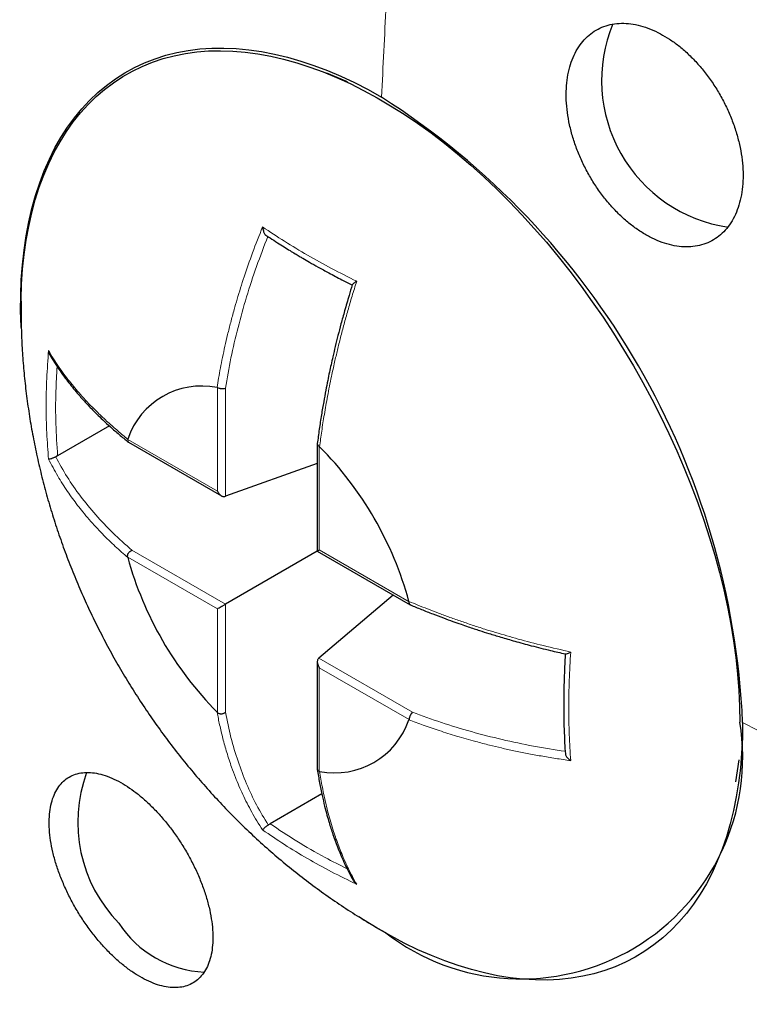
# Model space of a CAD drawing. Header units: millimetres. Extents: x 8 to 817, y 12 to 837.
# Tile 29 of 70: x 755 to 761, y 374 to 382. Entities that reach past the tile are written whole.
import ezdxf

# ---------------------------------------------------------------- set-up
doc = ezdxf.new("R2010")
doc.units = ezdxf.units.MM

msp = doc.modelspace()

# ---------------------------------------------------------------- linework, layer by layer
at = {"color": 7, "linetype": 'Continuous', "lineweight": 30}
for p, q in [((757.6705, 381.5675), (757.4979, 381.6371)), ((756.5852, 379.0214), (756.5875, 379.0211)), ((755.6885, 378.7015), (755.2577, 378.4528)), ((755.8407, 378.5899), (755.8415, 378.592)), ((755.8483, 378.5659), (756.6222, 378.1192)), ((757.4192, 378.5528), (757.4192, 377.6592)), ((757.4361, 378.5312), (757.4384, 378.5289)), ((755.2577, 378.4528), (755.2414, 378.4446)), ((757.4192, 378.3895), (756.6544, 378.116)), ((757.4193, 377.659), (756.6544, 377.2174)), ((757.4193, 377.659), (758.1931, 377.2123)), ((755.8415, 377.6068), (755.8407, 377.6099)), ((758.052, 377.2938), (757.4325, 376.7682)), ((758.182, 377.2408), (758.1829, 377.2378)), ((757.4192, 376.7387), (757.4192, 375.8451)), ((756.5875, 376.3164), (756.5852, 376.3187)), ((758.1829, 376.2578), (758.182, 376.2556)), ((760.9035, 375.7378), (760.9296, 375.9221)), ((757.4384, 375.8262), (757.4361, 375.8265)), ((757.4568, 375.6387), (757.0261, 375.39)), ((757.0108, 375.3799), (757.0261, 375.39)), ((757.9269, 374.518), (757.9883, 374.4837))]:
    msp.add_line(p, q, dxfattribs=at)
at = {"color": 252, "linetype": 'Continuous', "lineweight": 0}
for p, q in [((756.5875, 378.1586), (756.5875, 379.0208)), ((756.6544, 379.0149), (756.6544, 378.116)), ((755.8409, 378.5897), (756.5875, 378.1586)), ((757.436, 378.531), (757.436, 377.6688)), ((755.8759, 377.6668), (756.6544, 377.2174)), ((757.436, 377.6688), (758.1827, 377.2378)), ((756.5875, 377.1788), (755.8409, 377.6098)), ((756.6544, 377.2174), (756.6544, 376.3185)), ((756.5875, 376.3166), (756.5875, 377.1788)), ((757.4325, 376.7682), (758.211, 376.3188)), ((758.1827, 376.258), (757.436, 376.689)), ((757.436, 376.689), (757.436, 375.8268))]:
    msp.add_line(p, q, dxfattribs=at)
at = {"color": 7, "linetype": 'Continuous', "lineweight": 30, "flags": 128}
for points in [[(754.9536, 379.5216), (754.9534, 379.5265), (754.9498, 379.6593), (754.9505, 379.7897), (754.9555, 379.9175), (754.9647, 380.0426), (754.9782, 380.1647), (754.996, 380.2837), (755.0179, 380.3994), (755.044, 380.5116), (755.0742, 380.6202), (755.1085, 380.7251), (755.1469, 380.826), (755.1893, 380.9229), (755.2356, 381.0155), (755.2857, 381.1039), (755.3397, 381.1878), (755.3974, 381.2671), (755.4587, 381.3417), (755.5235, 381.4115), (755.5918, 381.4765), (755.6635, 381.5364), (755.7384, 381.5913), (755.8165, 381.641), (755.8976, 381.6855), (755.9816, 381.7248), (756.0684, 381.7587), (756.1579, 381.7872), (756.25, 381.8102), (756.3445, 381.8279), (756.4413, 381.84), (756.5402, 381.8466), (756.6411, 381.8477), (756.744, 381.8433), (756.8485, 381.8334), (756.9546, 381.818), (757.0621, 381.7972), (757.1709, 381.7709), (757.2808, 381.7392), (757.3917, 381.7021), (757.5033, 381.6597), (757.6156, 381.6121), (757.7284, 381.5593), (757.8415, 381.5014), (757.9548, 381.4385)], [(754.9535, 379.742), (754.9537, 379.7546), (754.9579, 379.882), (754.9664, 380.0068), (754.9791, 380.1286), (754.996, 380.2474), (755.017, 380.3629), (755.0422, 380.475), (755.0715, 380.5836), (755.1049, 380.6885), (755.1423, 380.7895), (755.1836, 380.8865), (755.2289, 380.9794), (755.278, 381.068), (755.3309, 381.1522), (755.3875, 381.2319), (755.4477, 381.307), (755.5114, 381.3773), (755.5786, 381.4428), (755.6491, 381.5034), (755.7229, 381.559), (755.7999, 381.6095), (755.8798, 381.6548), (755.9627, 381.6949), (756.0484, 381.7297), (756.1368, 381.7592), (756.2277, 381.7833), (756.3211, 381.8019), (756.4168, 381.8152), (756.5146, 381.823), (756.6145, 381.8254), (756.7162, 381.8222), (756.8197, 381.8136), (756.9248, 381.7996), (757.0313, 381.7801), (757.1391, 381.7553), (757.2481, 381.725), (757.358, 381.6895), (757.4688, 381.6486), (757.5802, 381.6026), (757.6922, 381.5514), (757.8045, 381.4951), (757.917, 381.4338), (758.0296, 381.3676), (758.142, 381.2966), (758.2542, 381.2208), (758.3659, 381.1405), (758.477, 381.0556), (758.5874, 380.9664), (758.6969, 380.8729), (758.8053, 380.7753), (758.9125, 380.6737), (759.0183, 380.5683), (759.1226, 380.4592), (759.2252, 380.3466), (759.326, 380.2306), (759.4249, 380.1113), (759.5216, 379.9891), (759.6162, 379.864), (759.7084, 379.7361), (759.798, 379.6058), (759.8851, 379.4731), (759.9694, 379.3383), (760.0508, 379.2016), (760.1293, 379.0631), (760.2047, 378.9231), (760.2769, 378.7816), (760.3457, 378.6391), (760.4112, 378.4955), (760.4732, 378.3513), (760.5316, 378.2064), (760.5863, 378.0612), (760.6374, 377.9159), (760.6846, 377.7707), (760.7279, 377.6257), (760.7673, 377.4812), (760.8026, 377.3374), (760.834, 377.1944), (760.8612, 377.0526), (760.8844, 376.912), (760.9033, 376.7729), (760.9181, 376.6355), (760.9287, 376.5), (760.935, 376.3666), (760.9372, 376.2354)], [(760.96, 376.2333), (760.9578, 376.1038), (760.9514, 375.9768), (760.9408, 375.8528), (760.9259, 375.7317), (760.9067, 375.6138), (760.8834, 375.4992), (760.8559, 375.3882), (760.8243, 375.2808), (760.7887, 375.1772), (760.7489, 375.0777), (760.7053, 374.9822), (760.6577, 374.8909), (760.6062, 374.8041), (760.551, 374.7217), (760.4921, 374.6439), (760.4297, 374.5709), (760.3636, 374.5027), (760.2942, 374.4394), (760.2215, 374.3811), (760.1455, 374.3279), (760.0664, 374.2799), (759.9843, 374.2372), (759.8993, 374.1997), (759.8116, 374.1676), (759.7212, 374.1409), (759.6283, 374.1197), (759.533, 374.1039), (759.4355, 374.0936), (759.3359, 374.0888), (759.2343, 374.0895), (759.1309, 374.0957), (759.0259, 374.1075), (758.9193, 374.1247), (758.8113, 374.1474), (758.7021, 374.1755), (758.5919, 374.209), (758.4808, 374.2478), (758.3689, 374.2919), (758.2564, 374.3413), (758.1435, 374.3958), (758.0303, 374.4554), (757.917, 374.52), (757.8038, 374.5894), (757.7651, 374.6143)]]:
    msp.add_lwpolyline(points, dxfattribs=at)
at = {"color": 252, "linetype": 'Continuous', "lineweight": 0}
for centre, radius, start, end in [((746.9155, 371.5953), 22.0603, 2.59234, 57.40766), ((839.6347, 377.7523), 81.7631, 176.877001, 177.416015), ((798.6022, 448.8112), 81.7587, 242.586651, 243.125655)]:
    msp.add_arc(centre, radius, start, end, dxfattribs=at)
at = {"color": 7, "linetype": 'Continuous', "lineweight": 30}
for centre, radius, start, end in [((761.0186, 381.5763), 1.2328, 157.51506, 261.58848), ((754.4407, 375.9395), 6.5259, 2.58038, 57.41962), ((756.4582, 378.3828), 0.6512, 78.74907, 161.25889), ((755.3509, 376.465), 2.9356, 15.32496, 44.67411), ((758.6727, 378.3827), 2.9356, 195.32496, 224.67411), ((757.5654, 376.4648), 0.6512, 258.74907, 341.25889), ((759.1164, 375.9421), 1.8442, 232.30973, 9.15052), ((756.628, 375.4016), 1.2026, 159.85119, 224.20672), ((756.5202, 375.0549), 0.9005, 213.10734, 267.3515)]:
    msp.add_arc(centre, radius, start, end, dxfattribs=at)
for points, knots in [([(785.9714, 368.8176), (785.9713, 368.854), (785.9713, 368.9216), (785.971, 369.0151), (785.9707, 369.0932), (785.9703, 369.156), (785.97, 369.2027), (785.9698, 369.2345), (785.9696, 369.2567), (785.9694, 369.2766), (785.9692, 369.2996), (785.969, 369.327), (785.9686, 369.3664), (785.968, 369.4194), (785.9672, 369.4842), (785.9662, 369.5665), (785.9648, 369.6593), (785.9631, 369.7594), (785.9614, 369.8465), (785.9599, 369.9219), (785.9584, 369.99), (785.9568, 370.0602), (785.9548, 370.1386), (785.9525, 370.2274), (785.9499, 370.3184), (785.9472, 370.4077), (785.9445, 370.4922), (785.9417, 370.5762), (785.9388, 370.6593), (785.9359, 370.7373), (785.9332, 370.8059), (785.9311, 370.8585), (785.9294, 370.9006), (785.9277, 370.941), (785.9255, 370.9909), (785.9229, 371.0498), (785.92, 371.1139), (785.917, 371.1795), (785.9136, 371.2484), (785.9101, 371.3199), (785.9065, 371.3901), (785.9032, 371.4523), (785.9004, 371.503), (785.8979, 371.5472), (785.8953, 371.5947), (785.8919, 371.6539), (785.8876, 371.7269), (785.8829, 371.8038), (785.8782, 371.8781), (785.8737, 371.9489), (785.8688, 372.0226), (785.8611, 372.1363), (785.8507, 372.283), (785.8375, 372.4584), (785.8243, 372.6237), (785.8121, 372.7697), (785.8003, 372.9052), (785.7888, 373.033), (785.7768, 373.1616), (785.7656, 373.2765), (785.7553, 373.3798), (785.7451, 373.4798), (785.7337, 373.5887), (785.722, 373.6972), (785.7107, 373.7982), (785.7008, 373.8854), (785.6916, 373.9647), (785.6827, 374.0404), (785.6736, 374.1162), (785.6646, 374.1905), (785.6558, 374.2609), (785.6478, 374.3244), (785.6398, 374.3866), (785.6315, 374.4506), (785.6227, 374.5174), (785.6142, 374.5812), (785.6061, 374.6413), (785.598, 374.7004), (785.5894, 374.7621), (785.5805, 374.8253), (785.5719, 374.886), (785.5641, 374.9398), (785.5561, 374.9948), (785.5467, 375.0583), (785.5356, 375.1325), (785.5242, 375.2073), (785.5134, 375.277), (785.5028, 375.3452), (785.4913, 375.4178), (785.4734, 375.5287), (785.4498, 375.6718), (785.4201, 375.8463), (785.3901, 376.0163), (785.3592, 376.1865), (785.3344, 376.3191), (785.3157, 376.4167), (785.3042, 376.4762), (785.293, 376.5338), (785.2811, 376.5941), (785.2677, 376.6614), (785.2543, 376.7279), (785.2421, 376.7874), (785.2322, 376.8356), (785.2225, 376.8823), (785.212, 376.9326), (785.2002, 376.9887), (785.1857, 377.0567), (785.1703, 377.1284), (785.1509, 377.2173), (785.13, 377.3118), (785.1074, 377.4119), (785.085, 377.5101), (785.0622, 377.6083), (785.042, 377.6937), (785.0265, 377.7586), (785.0161, 377.802), (785.0068, 377.8404), (784.9977, 377.8778), (784.9874, 377.9199), (784.9753, 377.9692), (784.9627, 378.02), (784.9515, 378.0646), (784.9417, 378.1034), (784.9315, 378.1438), (784.9171, 378.2003), (784.8994, 378.2693), (784.8804, 378.3423), (784.8633, 378.4073), (784.8471, 378.4686), (784.8305, 378.5305), (784.8141, 378.5913), (784.7984, 378.6488), (784.7836, 378.7029), (784.7684, 378.7577), (784.7518, 378.8174), (784.734, 378.8806), (784.7162, 378.9433), (784.7004, 378.9985), (784.687, 379.0452), (784.675, 379.0864), (784.6633, 379.1267), (784.6507, 379.1695), (784.6371, 379.2157), (784.6224, 379.2653), (784.6076, 379.3149), (784.5941, 379.3595), (784.5824, 379.3982), (784.5708, 379.4365), (784.5574, 379.4803), (784.5425, 379.5287), (784.528, 379.5757), (784.5154, 379.6159), (784.5047, 379.6502), (784.4929, 379.6877), (784.4783, 379.7339), (784.4601, 379.791), (784.4396, 379.8551), (784.4158, 379.9286), (784.391, 380.0045), (784.3669, 380.0776), (784.3474, 380.1359), (784.3299, 380.1883), (784.3124, 380.2402), (784.2936, 380.2956), (784.2762, 380.3462), (784.2622, 380.387), (784.2503, 380.4213), (784.2392, 380.4536), (784.227, 380.4885), (784.2126, 380.5296), (784.1949, 380.5799), (784.1751, 380.6358), (784.1561, 380.6889), (784.1398, 380.7345), (784.1255, 380.774), (784.1113, 380.8133), (784.0941, 380.8605), (784.0725, 380.9193), (784.0485, 380.9842), (784.0262, 381.0441), (784.0074, 381.0942), (783.9904, 381.1394), (783.9718, 381.1885), (783.9498, 381.2462), (783.9245, 381.312), (783.8992, 381.3774), (783.876, 381.4369), (783.8551, 381.4901), (783.8336, 381.5445), (783.8101, 381.6035), (783.7839, 381.669), (783.7553, 381.7398), (783.7275, 381.8082), (783.7015, 381.8716), (783.6773, 381.9302), (783.6507, 381.9942), (783.6215, 382.0639), (783.5911, 382.1359), (783.5626, 382.2029), (783.5367, 382.2632), (783.513, 382.3183), (783.4901, 382.371), (783.4655, 382.4273), (783.4367, 382.4928), (783.4041, 382.5665), (783.3701, 382.6427), (783.3387, 382.7124), (783.3103, 382.7751), (783.2811, 382.8392), (783.2478, 382.9117), (783.2074, 382.9987), (783.1631, 383.0935), (783.118, 383.189), (783.0765, 383.2758), (783.0386, 383.3545), (783.0025, 383.4288), (782.9638, 383.508), (782.9196, 383.5976), (782.8705, 383.6961), (782.8218, 383.7929), (782.7776, 383.8799), (782.7377, 383.9576), (782.6997, 384.0313), (782.6616, 384.1045), (782.6218, 384.1803), (782.5789, 384.2616), (782.5332, 384.3473), (782.4871, 384.433), (782.4435, 384.5134), (782.4033, 384.5869), (782.3654, 384.6557), (782.3284, 384.7224), (782.2872, 384.7963), (782.2401, 384.8799), (782.1837, 384.9793), (782.1212, 385.0882), (782.0556, 385.2012), (781.994, 385.306), (781.9387, 385.3992), (781.8878, 385.4843), (781.8376, 385.5675), (781.7868, 385.651), (781.7343, 385.7366), (781.6669, 385.8454), (781.5844, 385.977), (781.4909, 386.1238), (781.4027, 386.2605), (781.3186, 386.389), (781.2363, 386.5131), (781.1529, 386.6374), (781.0685, 386.7615), (780.9818, 386.8875), (780.8907, 387.0182), (780.7972, 387.1504), (780.706, 387.2776), (780.6194, 387.397), (780.5204, 387.5318), (780.4062, 387.685), (780.2752, 387.8576), (780.142, 388.0301), (780.0017, 388.2085), (779.8531, 388.3938), (779.6974, 388.5841), (779.5401, 388.7725), (779.386, 388.9535), (779.2358, 389.1264), (779.088, 389.2936), (778.9378, 389.4603), (778.7844, 389.6276), (778.6289, 389.7938), (778.4759, 389.9543), (778.3255, 390.1093), (778.1797, 390.257), (778.033, 390.403), (777.8822, 390.5504), (777.7254, 390.701), (777.5126, 390.9015), (777.245, 391.1466), (776.92, 391.4334), (776.5901, 391.7136), (776.2621, 391.9816), (775.9579, 392.221), (775.678, 392.4339), (775.417, 392.6264), (775.1535, 392.8149), (774.8894, 392.998), (774.6563, 393.1544), (774.4508, 393.2888), (774.2711, 393.4039), (774.0849, 393.5204), (773.8966, 393.6355), (773.7086, 393.7477), (773.5264, 393.854), (773.35, 393.9545), (773.1895, 394.044), (773.0399, 394.1257), (772.902, 394.1997), (772.7645, 394.2722), (772.6278, 394.3429), (772.487, 394.4144), (772.3386, 394.4883), (772.1816, 394.5649), (772.0101, 394.6467), (771.8319, 394.7296), (771.6515, 394.8113), (771.4786, 394.8877), (771.3083, 394.9611), (771.1373, 395.0329), (770.9821, 395.0964), (770.8394, 395.1535), (770.7069, 395.2054), (770.5697, 395.258), (770.4347, 395.3086), (770.3074, 395.3553), (770.1879, 395.3983), (770.0769, 395.4374), (769.9711, 395.474), (769.8708, 395.5081), (769.7694, 395.542), (769.6604, 395.5778), (769.5419, 395.6158), (769.4176, 395.6549), (769.2956, 395.6923), (769.18, 395.7269), (769.0701, 395.7592), (768.9633, 395.7898), (768.857, 395.8197), (768.7476, 395.8498), (768.6319, 395.8808), (768.5081, 395.9132), (768.3814, 395.9455), (768.262, 395.975), (768.1521, 396.0015), (768.0494, 396.0256), (767.9492, 396.0486), (767.8455, 396.0719), (767.7314, 396.0967), (767.6114, 396.1221), (767.4929, 396.1463), (767.3872, 396.1673), (767.2908, 396.1859), (767.2, 396.203), (767.1089, 396.2196), (767.0109, 396.2371), (766.9084, 396.2548), (766.8037, 396.2722), (766.7052, 396.2881), (766.6145, 396.3022), (766.5312, 396.3148), (766.4526, 396.3264), (766.3732, 396.3377), (766.2865, 396.3498), (766.1813, 396.3638), (766.0634, 396.3789), (765.9449, 396.3932), (765.8389, 396.4054), (765.7388, 396.4164), (765.6403, 396.4267), (765.5372, 396.4369), (765.4332, 396.4467), (765.331, 396.4557), (765.2388, 396.4633), (765.1552, 396.4699), (765.073, 396.476), (764.9868, 396.4821), (764.8926, 396.4882), (764.7962, 396.494), (764.7029, 396.4992), (764.6196, 396.5034), (764.5439, 396.5069), (764.4728, 396.51), (764.3993, 396.5129), (764.3204, 396.5157), (764.2345, 396.5184), (764.151, 396.5206), (764.0762, 396.5222), (764.0112, 396.5235), (763.9517, 396.5244), (763.8926, 396.5252), (763.8296, 396.5258), (763.7577, 396.5263), (763.6797, 396.5264), (763.6025, 396.5263), (763.5309, 396.5259), (763.4651, 396.5253), (763.4022, 396.5246), (763.3378, 396.5236), (763.2646, 396.5222), (763.1832, 396.5204), (763.0992, 396.5181), (763.0236, 396.5157), (762.9578, 396.5134), (762.8999, 396.5112), (762.8425, 396.5089), (762.7782, 396.5061), (762.7057, 396.5027), (762.6284, 396.4987), (762.5538, 396.4946), (762.4867, 396.4906), (762.4266, 396.4869), (762.3705, 396.4833), (762.31, 396.4792), (762.235, 396.4739), (762.1495, 396.4675), (762.0624, 396.4605), (761.9863, 396.4542), (761.9215, 396.4485), (761.8622, 396.4431), (761.8004, 396.4373), (761.7284, 396.4304), (761.6523, 396.4227), (761.5817, 396.4154), (761.5218, 396.4089), (761.4684, 396.403), (761.4122, 396.3966), (761.3485, 396.3892), (761.2764, 396.3806), (761.2011, 396.3713), (761.1301, 396.3623), (761.067, 396.354), (761.0129, 396.3468), (760.9619, 396.3398), (760.9063, 396.3321), (760.8406, 396.3228), (760.7706, 396.3127), (760.7061, 396.303), (760.6523, 396.2948), (760.6037, 396.2873), (760.5521, 396.2793), (760.4913, 396.2695), (760.4226, 396.2583), (760.3517, 396.2465), (760.281, 396.2345), (760.213, 396.2227), (760.1405, 396.2098), (760.0633, 396.1959), (759.9781, 396.1801), (759.8985, 396.165), (759.8317, 396.152), (759.7764, 396.1412), (759.7208, 396.1301), (759.6591, 396.1176), (759.5911, 396.1037), (759.5222, 396.0893), (759.4589, 396.0758), (759.4026, 396.0637), (759.348, 396.0518), (759.2888, 396.0387), (759.2229, 396.0239), (759.1547, 396.0083), (759.091, 395.9936), (759.0072, 395.9739), (758.8913, 395.9462), (758.756, 395.9128), (758.6243, 395.8793), (758.4889, 395.8441), (758.3377, 395.8037), (758.1848, 395.7614), (758.0696, 395.7287), (757.9865, 395.7047), (757.9278, 395.6876), (757.875, 395.672), (757.8303, 395.6587), (757.7909, 395.6469), (757.7525, 395.6353), (757.7101, 395.6225), (757.6589, 395.6068), (757.5999, 395.5886), (757.5415, 395.5703), (757.4913, 395.5545), (757.4478, 395.5407), (757.4043, 395.5268), (757.3562, 395.5113), (757.3044, 395.4945), (757.249, 395.4763), (757.1938, 395.4581), (757.1421, 395.4408), (757.0927, 395.4242), (757.0373, 395.4055), (756.9739, 395.3838), (756.911, 395.3621), (756.8572, 395.3433), (756.8071, 395.3257), (756.7533, 395.3066), (756.6875, 395.2831), (756.6143, 395.2567), (756.5429, 395.2307), (756.4828, 395.2085), (756.4304, 395.189), (756.3768, 395.169), (756.3204, 395.1476), (756.268, 395.1277), (756.2229, 395.1105), (756.182, 395.0947), (756.1398, 395.0783), (756.0923, 395.0598), (756.0367, 395.038), (755.9775, 395.0145), (755.9221, 394.9924), (755.8554, 394.9656), (755.767, 394.9298), (755.6663, 394.8883), (755.5671, 394.8468), (755.466, 394.8041), (755.3482, 394.7537), (755.2334, 394.7036), (755.1274, 394.6568), (755.0307, 394.6136), (754.9342, 394.5699), (754.8444, 394.5288), (754.7522, 394.4861), (754.6623, 394.444), (754.5706, 394.4006), (754.4798, 394.3572), (754.3963, 394.3168), (754.3212, 394.2801), (754.2551, 394.2476), (754.1842, 394.2124), (754.1138, 394.1772), (754.0509, 394.1455), (753.9925, 394.1159), (753.93, 394.084), (753.8596, 394.0477), (753.7849, 394.009), (753.7165, 393.9732), (753.6624, 393.9446), (753.6137, 393.9189), (753.5607, 393.8906), (753.5027, 393.8595), (753.4486, 393.8303), (753.3996, 393.8037), (753.3488, 393.776), (753.2883, 393.7429), (753.2233, 393.7069), (753.1568, 393.6699), (753.104, 393.6404), (753.0592, 393.6151), (753.0193, 393.5925), (752.9701, 393.5646), (752.9108, 393.5308), (752.868, 393.5061), (752.8449, 393.4928)], [0, 0, 0, 0, 0.002298, 0.004272, 0.005922, 0.007249, 0.008254, 0.008887, 0.009272, 0.009665, 0.010152, 0.010732, 0.011406, 0.012653, 0.014104, 0.015532, 0.017897, 0.020026, 0.021927, 0.023463, 0.024852, 0.026287, 0.027961, 0.029874, 0.031984, 0.033805, 0.035618, 0.037424, 0.039223, 0.04098, 0.042472, 0.04366, 0.044384, 0.045197, 0.046279, 0.047613, 0.049013, 0.050432, 0.051868, 0.053489, 0.055081, 0.056438, 0.057541, 0.058389, 0.05932, 0.060637, 0.062246, 0.064088, 0.065658, 0.067112, 0.068722, 0.070491, 0.074579, 0.078374, 0.081987, 0.085458, 0.088012, 0.090926, 0.09391, 0.096537, 0.098545, 0.100761, 0.103181, 0.105783, 0.107974, 0.109903, 0.111598, 0.113268, 0.114956, 0.116655, 0.11823, 0.119662, 0.120908, 0.122386, 0.123948, 0.125375, 0.126667, 0.127974, 0.129332, 0.130809, 0.132211, 0.133406, 0.134426, 0.135902, 0.137671, 0.139407, 0.140939, 0.142357, 0.143993, 0.145827, 0.149828, 0.153629, 0.157591, 0.161293, 0.165126, 0.166539, 0.167887, 0.169148, 0.170433, 0.171956, 0.173692, 0.174934, 0.175979, 0.176954, 0.178086, 0.179377, 0.18075, 0.182684, 0.184236, 0.186751, 0.189073, 0.191017, 0.193392, 0.195709, 0.196799, 0.197781, 0.198646, 0.1994, 0.200305, 0.201493, 0.202734, 0.203743, 0.204509, 0.205357, 0.206469, 0.208327, 0.21002, 0.211405, 0.212726, 0.21416, 0.215586, 0.216838, 0.218045, 0.219241, 0.220538, 0.222073, 0.223503, 0.224771, 0.225806, 0.226657, 0.227554, 0.228524, 0.229538, 0.230671, 0.231869, 0.232883, 0.233685, 0.234477, 0.235463, 0.236636, 0.237736, 0.238637, 0.239345, 0.240051, 0.241168, 0.242453, 0.243898, 0.245484, 0.247408, 0.249012, 0.250411, 0.251328, 0.252524, 0.253907, 0.25507, 0.255939, 0.256658, 0.257381, 0.258111, 0.259004, 0.260147, 0.261492, 0.262765, 0.263724, 0.264563, 0.265417, 0.266366, 0.267739, 0.269368, 0.270732, 0.271766, 0.272742, 0.273762, 0.275062, 0.276617, 0.278187, 0.27946, 0.280615, 0.281751, 0.283085, 0.284589, 0.286172, 0.287839, 0.289183, 0.290431, 0.291775, 0.293477, 0.295104, 0.296612, 0.297968, 0.299158, 0.300305, 0.301502, 0.302936, 0.304698, 0.306449, 0.308044, 0.309376, 0.310654, 0.312347, 0.314237, 0.31649, 0.318703, 0.320646, 0.32232, 0.323978, 0.32563, 0.327641, 0.329993, 0.332255, 0.334162, 0.33586, 0.337503, 0.33914, 0.340808, 0.342639, 0.344648, 0.346621, 0.348461, 0.350117, 0.351622, 0.353155, 0.354669, 0.356674, 0.358873, 0.361472, 0.364146, 0.366641, 0.368691, 0.370578, 0.372524, 0.374447, 0.376368, 0.378465, 0.382018, 0.385539, 0.388733, 0.391619, 0.394561, 0.397497, 0.400412, 0.403327, 0.406506, 0.40972, 0.412792, 0.41564, 0.41832, 0.422528, 0.42675, 0.430892, 0.435153, 0.439876, 0.444609, 0.449322, 0.453993, 0.458261, 0.462456, 0.466772, 0.471093, 0.475421, 0.479753, 0.483729, 0.487708, 0.491554, 0.495484, 0.499674, 0.503876, 0.512035, 0.520188, 0.528338, 0.536418, 0.544013, 0.550088, 0.556152, 0.562205, 0.568244, 0.574154, 0.577917, 0.581984, 0.586086, 0.590199, 0.594323, 0.598315, 0.601975, 0.605656, 0.608567, 0.611475, 0.61438, 0.61723, 0.620044, 0.623169, 0.62646, 0.629765, 0.633737, 0.637382, 0.640778, 0.644235, 0.647684, 0.651077, 0.653544, 0.656217, 0.658973, 0.661698, 0.664217, 0.666496, 0.668746, 0.670744, 0.672705, 0.674621, 0.676678, 0.679068, 0.681521, 0.683903, 0.686148, 0.68821, 0.690256, 0.692308, 0.69434, 0.696511, 0.698985, 0.701438, 0.703762, 0.705806, 0.707709, 0.709613, 0.711506, 0.713605, 0.716091, 0.718313, 0.720314, 0.722072, 0.723757, 0.725444, 0.727209, 0.729284, 0.731216, 0.733098, 0.73482, 0.736307, 0.73777, 0.739229, 0.740759, 0.742626, 0.74512, 0.747348, 0.74925, 0.751037, 0.752933, 0.754744, 0.756785, 0.758727, 0.760431, 0.761915, 0.763381, 0.765003, 0.766708, 0.768617, 0.770363, 0.771888, 0.773241, 0.774567, 0.775834, 0.777322, 0.778947, 0.7806, 0.781954, 0.783097, 0.784207, 0.785256, 0.786373, 0.7877, 0.789247, 0.790697, 0.791982, 0.793223, 0.794346, 0.795469, 0.796792, 0.798406, 0.799993, 0.801455, 0.802614, 0.803642, 0.804661, 0.805802, 0.807211, 0.80869, 0.810095, 0.811354, 0.812422, 0.813433, 0.814474, 0.815783, 0.817604, 0.819233, 0.820633, 0.82184, 0.822843, 0.823939, 0.825289, 0.826854, 0.828183, 0.829229, 0.830199, 0.831163, 0.832368, 0.833762, 0.83519, 0.83658, 0.837733, 0.838724, 0.83961, 0.840593, 0.841841, 0.843292, 0.844519, 0.845462, 0.846318, 0.847245, 0.848352, 0.849737, 0.851118, 0.85235, 0.85372, 0.854946, 0.856421, 0.858088, 0.859771, 0.860919, 0.861871, 0.862898, 0.864072, 0.865367, 0.866761, 0.867988, 0.868963, 0.86996, 0.871087, 0.872332, 0.873715, 0.874977, 0.875965, 0.8785, 0.881599, 0.883729, 0.886042, 0.889375, 0.892438, 0.894864, 0.896024, 0.897249, 0.898269, 0.899089, 0.899841, 0.900558, 0.901316, 0.902305, 0.903536, 0.904753, 0.905706, 0.906458, 0.907294, 0.908247, 0.909267, 0.910319, 0.911492, 0.9125, 0.913346, 0.914393, 0.915752, 0.917069, 0.918092, 0.918923, 0.920022, 0.921264, 0.922808, 0.924353, 0.925498, 0.926363, 0.927457, 0.928674, 0.929718, 0.93057, 0.931357, 0.932158, 0.933085, 0.93419, 0.935476, 0.936629, 0.937504, 0.939472, 0.941931, 0.943558, 0.945449, 0.948029, 0.95068, 0.952409, 0.954469, 0.956566, 0.958299, 0.959952, 0.962214, 0.963821, 0.965577, 0.967804, 0.968987, 0.970223, 0.971895, 0.973386, 0.974599, 0.975806, 0.977028, 0.978498, 0.980206, 0.981703, 0.982788, 0.983604, 0.984763, 0.986129, 0.987257, 0.988183, 0.989224, 0.990474, 0.992016, 0.993351, 0.994705, 0.995376, 0.996207, 0.997255, 0.998519, 1, 1, 1, 1]), ([(760.2748, 381.9667), (760.2472, 381.9803), (760.192, 382.0076), (760.1095, 382.0346), (760.0285, 382.051), (759.9501, 382.0552), (759.8752, 382.0477), (759.8046, 382.0288), (759.7395, 381.9981), (759.6805, 381.9565), (759.6282, 381.9044), (759.5837, 381.8421), (759.5472, 381.7707), (759.5193, 381.6912), (759.5005, 381.6043), (759.4909, 381.5113), (759.4905, 381.4135), (759.4998, 381.3118), (759.5181, 381.2079), (759.5454, 381.1029), (759.5814, 380.9982), (759.6256, 380.8952), (759.6772, 380.7951), (759.7359, 380.6992), (759.8006, 380.6088), (759.8706, 380.5248), (759.9452, 380.4485), (760.0232, 380.3806), (760.1038, 380.322), (760.1859, 380.2736), (760.2685, 380.2358), (760.3507, 380.2089), (760.4313, 380.1938), (760.5094, 380.1903), (760.584, 380.1983), (760.6541, 380.2183), (760.7189, 380.2495), (760.7776, 380.2917), (760.8292, 380.3447), (760.8733, 380.4075), (760.9093, 380.4793), (760.9365, 380.5595), (760.9548, 380.6468), (760.9639, 380.74), (760.9635, 380.8383), (760.9538, 380.9401), (760.9349, 381.0441), (760.9069, 381.1491), (760.8704, 381.2538), (760.8259, 381.3567), (760.7737, 381.4565), (760.7147, 381.552), (760.6496, 381.6422), (760.5791, 381.7256), (760.5044, 381.8015), (760.428, 381.8672), (760.3512, 381.9231), (760.3003, 381.9522), (760.2748, 381.9667)], [0, 0, 0, 0, 0.017879, 0.035815, 0.053693, 0.07157, 0.089504, 0.107381, 0.125296, 0.143267, 0.161182, 0.179134, 0.197143, 0.215094, 0.233051, 0.251064, 0.269021, 0.286948, 0.304933, 0.322859, 0.340736, 0.35867, 0.376547, 0.394375, 0.412259, 0.430086, 0.447887, 0.465745, 0.483546, 0.501354, 0.519219, 0.537028, 0.554874, 0.572778, 0.590625, 0.608524, 0.626479, 0.644378, 0.662321, 0.680321, 0.698264, 0.716223, 0.734239, 0.752198, 0.770137, 0.788134, 0.806074, 0.823967, 0.841919, 0.859812, 0.877653, 0.895552, 0.913393, 0.931199, 0.949061, 0.966867, 0.983433, 1, 1, 1, 1]), ([(756.9639, 380.3581), (756.9654, 380.3468), (756.968, 380.3272), (756.9768, 380.3051), (756.985, 380.2943), (756.989, 380.2919), (756.9903, 380.2911)], [0, 0, 0, 0, 0.457696, 0.792065, 0.929522, 1, 1, 1, 1]), ([(756.9902, 380.2909), (757.0019, 380.283), (757.034, 380.2614), (757.0852, 380.2282), (757.1409, 380.1929), (757.1898, 380.1626), (757.2315, 380.1372), (757.267, 380.116), (757.3069, 380.0924), (757.3594, 380.062), (757.4315, 380.0213), (757.5211, 379.9724), (757.6158, 379.9223), (757.6819, 379.8894), (757.7112, 379.8748)], [0, 0, 0, 0, 0.053645, 0.146224, 0.227819, 0.298379, 0.357871, 0.40628, 0.448926, 0.52595, 0.624773, 0.745255, 0.887305, 1, 1, 1, 1]), ([(757.7107, 379.8756), (757.7015, 379.8461), (757.6791, 379.7744), (757.6479, 379.666), (757.6174, 379.5553), (757.5917, 379.4565), (757.569, 379.3649), (757.5498, 379.2838), (757.5337, 379.2121), (757.5196, 379.1469), (757.5049, 379.0759), (757.4888, 378.9938), (757.4712, 378.8985), (757.4529, 378.7902), (757.4349, 378.6737), (757.4246, 378.594), (757.4194, 378.5541)], [0, 0, 0, 0, 0.065702, 0.159805, 0.241848, 0.313125, 0.381254, 0.447485, 0.49591, 0.543136, 0.594988, 0.65731, 0.730054, 0.813176, 0.906636, 1, 1, 1, 1]), ([(757.747, 379.906), (757.7389, 379.9002), (757.725, 379.8902), (757.7134, 379.8802), (757.7101, 379.8762), (757.7104, 379.8757), (757.7104, 379.8757)], [0, 0, 0, 0, 0.488281, 0.845672, 0.992592, 1, 1, 1, 1]), ([(754.9541, 379.7416), (754.9537, 379.7159), (754.9522, 379.6345), (754.955, 379.4971), (754.9625, 379.3292), (754.9754, 379.1608), (754.9932, 378.9922), (755.0162, 378.8234), (755.0443, 378.6546), (755.0775, 378.4859), (755.1158, 378.3176), (755.1592, 378.1498), (755.2076, 377.9827), (755.261, 377.8166), (755.3193, 377.6515), (755.3826, 377.4877), (755.4506, 377.3255), (755.5234, 377.1648), (755.601, 377.006), (755.6831, 376.8491), (755.7699, 376.6944), (755.8613, 376.5418), (755.9571, 376.3916), (756.0575, 376.2439), (756.1623, 376.0989), (756.2715, 375.9567), (756.385, 375.8175), (756.5027, 375.6814), (756.6247, 375.5487), (756.7506, 375.4197), (756.8805, 375.2944), (757.0142, 375.1732), (757.1514, 375.0562), (757.292, 374.9436), (757.4358, 374.8358), (757.5826, 374.7327), (757.7322, 374.6347), (757.8476, 374.5641), (757.9129, 374.5261), (757.9269, 374.518)], [0, 0, 0, 0, 0.012268, 0.038938, 0.065719, 0.092614, 0.119624, 0.146751, 0.173993, 0.201345, 0.228801, 0.256355, 0.283999, 0.311722, 0.339516, 0.367374, 0.395289, 0.423254, 0.45127, 0.479337, 0.507457, 0.535635, 0.563873, 0.592177, 0.620548, 0.648989, 0.677497, 0.70607, 0.734696, 0.763365, 0.792061, 0.820768, 0.849469, 0.878145, 0.906779, 0.935355, 0.963861, 0.992284, 1, 1, 1, 1]), ([(755.182, 379.3291), (755.184, 379.3182), (755.1868, 379.3037), (755.1951, 379.291), (755.1971, 379.288)], [0, 0, 0, 0, 0.75691, 1, 1, 1, 1]), ([(755.1966, 379.2876), (755.2079, 379.2686), (755.233, 379.2261), (755.275, 379.1636), (755.3186, 379.1028), (755.36, 379.0488), (755.4003, 378.999), (755.4378, 378.9551), (755.4722, 378.9164), (755.5045, 378.8813), (755.5408, 378.8432), (755.5842, 378.7994), (755.6367, 378.7487), (755.6991, 378.6914), (755.7693, 378.6299), (755.8208, 378.5882), (755.8465, 378.5673)], [0, 0, 0, 0, 0.0754841, 0.1685967, 0.2497922, 0.3203361, 0.387752, 0.4532897, 0.5012102, 0.5479443, 0.5992311, 0.6608754, 0.732827, 0.8150373, 0.9074624, 1, 1, 1, 1]), ([(756.5875, 379.0208), (756.5925, 379.019), (756.5997, 379.0165), (756.6114, 379.0141), (756.6199, 379.013), (756.6285, 379.0125), (756.6408, 379.0127), (756.6488, 379.014), (756.6544, 379.0149)], [0, 0, 0, 0, 0.265216, 0.381301, 0.492334, 0.604217, 0.722945, 1, 1, 1, 1]), ([(755.8409, 378.5897), (755.8405, 378.5847), (755.8399, 378.5776), (755.8431, 378.5704), (755.8457, 378.5672), (755.8479, 378.5663), (755.8484, 378.5661)], [0, 0, 0, 0, 0.507769, 0.72962, 0.941658, 1, 1, 1, 1]), ([(757.4195, 378.5541), (757.4194, 378.5533), (757.419, 378.5511), (757.4205, 378.547), (757.4251, 378.54), (757.4316, 378.5347), (757.436, 378.531)], [0, 0, 0, 0, 0.120856, 0.319123, 0.526413, 1, 1, 1, 1]), ([(755.182, 378.4248), (755.1845, 378.4251), (755.1889, 378.4256), (755.2004, 378.429), (755.212, 378.4331), (755.2212, 378.4365), (755.2313, 378.4405), (755.2379, 378.4432), (755.2414, 378.4446)], [0, 0, 0, 0, 0.3379737, 0.5848794, 0.6863809, 0.7832807, 0.8850795, 1, 1, 1, 1]), ([(756.5875, 378.1586), (756.5926, 378.1506), (756.6016, 378.136), (756.6165, 378.122), (756.6284, 378.1158), (756.6371, 378.1136), (756.646, 378.1135), (756.6515, 378.1152), (756.6544, 378.116)], [0, 0, 0, 0, 0.3089025, 0.5562704, 0.6661118, 0.7730088, 0.8825639, 1, 1, 1, 1]), ([(755.8409, 377.6098), (755.8405, 377.6159), (755.8399, 377.6245), (755.843, 377.6361), (755.8467, 377.6438), (755.8519, 377.6508), (755.8613, 377.6596), (755.8699, 377.6638), (755.8759, 377.6668)], [0, 0, 0, 0, 0.265216, 0.381301, 0.492334, 0.604217, 0.722945, 1, 1, 1, 1]), ([(757.4194, 377.6592), (757.4193, 377.6592), (757.4188, 377.6589), (757.4238, 377.6617), (757.4317, 377.6663), (757.436, 377.6688)], [0, 0, 0, 0, 0.046495, 0.470509, 1, 1, 1, 1]), ([(756.5875, 377.1788), (756.5926, 377.1817), (756.6016, 377.1869), (756.6165, 377.1956), (756.6284, 377.2024), (756.6371, 377.2075), (756.646, 377.2126), (756.6515, 377.2158), (756.6544, 377.2174)], [0, 0, 0, 0, 0.308903, 0.55627, 0.666112, 0.773009, 0.882564, 1, 1, 1, 1]), ([(758.1944, 377.2119), (758.1936, 377.2122), (758.1916, 377.2129), (758.1888, 377.2163), (758.185, 377.2238), (758.1836, 377.2321), (758.1827, 377.2378)], [0, 0, 0, 0, 0.118121, 0.3166988, 0.5244659, 1, 1, 1, 1]), ([(758.1944, 377.2118), (758.2247, 377.1992), (758.2863, 377.1735), (758.3778, 377.1374), (758.465, 377.1043), (758.5433, 377.0757), (758.6122, 377.0513), (758.6715, 377.031), (758.7231, 377.0137), (758.7808, 376.9948), (758.8543, 376.9714), (758.9517, 376.9417), (759.0691, 376.9077), (759.2069, 376.8702), (759.3473, 376.8345), (759.4427, 376.8129), (759.4844, 376.8035)], [0, 0, 0, 0, 0.076404, 0.155222, 0.226066, 0.288915, 0.343741, 0.390515, 0.429209, 0.465018, 0.525162, 0.599798, 0.6887, 0.791793, 0.909054, 1, 1, 1, 1]), ([(759.4843, 376.8032), (759.4844, 376.8031), (759.4846, 376.8026), (759.4898, 376.8035), (759.5043, 376.8086), (759.5199, 376.8156), (759.5289, 376.8196)], [0, 0, 0, 0, 0.012891, 0.1591, 0.514756, 1, 1, 1, 1]), ([(757.4325, 376.7682), (757.4304, 376.7661), (757.4262, 376.7622), (757.4218, 376.7545), (757.4194, 376.7458), (757.4188, 376.7324), (757.4235, 376.7125), (757.4316, 376.6974), (757.436, 376.689)], [0, 0, 0, 0, 0.117436, 0.226991, 0.333888, 0.44373, 0.691097, 1, 1, 1, 1]), ([(759.4838, 376.8042), (759.4829, 376.7889), (759.4802, 376.7468), (759.4771, 376.6817), (759.4743, 376.6119), (759.4725, 376.5519), (759.4714, 376.5016), (759.4708, 376.4593), (759.4704, 376.4123), (759.4703, 376.3515), (759.471, 376.2698), (759.4735, 376.1711), (759.4775, 376.0695), (759.482, 376.002), (759.4841, 375.9719)], [0, 0, 0, 0, 0.0526241, 0.1451833, 0.2267657, 0.2973175, 0.3568058, 0.4052129, 0.4478582, 0.5248843, 0.6237139, 0.7442133, 0.8862957, 1, 1, 1, 1]), ([(756.5875, 376.3166), (756.5926, 376.3133), (756.5998, 376.3084), (756.6114, 376.3054), (756.6199, 376.3047), (756.6286, 376.3058), (756.6409, 376.3095), (756.6488, 376.3148), (756.6544, 376.3185)], [0, 0, 0, 0, 0.266061, 0.382306, 0.49341, 0.605286, 0.723885, 1, 1, 1, 1]), ([(758.211, 376.3188), (758.2074, 376.3144), (758.2023, 376.3082), (758.196, 376.2976), (758.192, 376.2899), (758.1888, 376.282), (758.185, 376.2707), (758.1836, 376.2632), (758.1827, 376.258)], [0, 0, 0, 0, 0.277055, 0.395783, 0.507666, 0.618699, 0.734784, 1, 1, 1, 1]), ([(759.4841, 375.9719), (759.4841, 375.9703), (759.4843, 375.9656), (759.4895, 375.953), (759.5043, 375.9344), (759.5199, 375.9223), (759.5289, 375.9153)], [0, 0, 0, 0, 0.073825, 0.210911, 0.544244, 1, 1, 1, 1]), ([(757.4194, 375.8451), (757.4193, 375.8446), (757.419, 375.8422), (757.4205, 375.8384), (757.4251, 375.832), (757.4315, 375.8289), (757.436, 375.8268)], [0, 0, 0, 0, 0.058264, 0.27032, 0.492189, 1, 1, 1, 1]), ([(757.4195, 375.8428), (757.4255, 375.8052), (757.4374, 375.7312), (757.4582, 375.6292), (757.479, 375.5396), (757.4985, 375.4652), (757.5161, 375.4038), (757.5326, 375.3504), (757.5503, 375.297), (757.5703, 375.2405), (757.5933, 375.1806), (757.6193, 375.1178), (757.6502, 375.0496), (757.6833, 374.9821), (757.7076, 374.939), (757.7184, 374.9197)], [0, 0, 0, 0, 0.106388, 0.209507, 0.299269, 0.375608, 0.438451, 0.49203, 0.54671, 0.612256, 0.679679, 0.750228, 0.831428, 0.924543, 1, 1, 1, 1]), ([(755.8212, 375.7104), (755.7958, 375.7253), (755.7449, 375.7552), (755.6704, 375.7868), (755.5983, 375.8083), (755.5297, 375.8181), (755.4654, 375.8168), (755.4061, 375.8044), (755.3527, 375.7805), (755.3058, 375.7458), (755.2659, 375.7009), (755.2338, 375.6457), (755.2096, 375.5815), (755.1937, 375.5089), (755.1866, 375.4287), (755.188, 375.3421), (755.198, 375.2502), (755.2168, 375.1541), (755.2437, 375.0551), (755.2784, 374.9544), (755.3208, 374.8534), (755.37, 374.7533), (755.4254, 374.6553), (755.4864, 374.5609), (755.5522, 374.4711), (755.6219, 374.3868), (755.6948, 374.3096), (755.7697, 374.2399), (755.8459, 374.1787), (755.9224, 374.1271), (755.9981, 374.0853), (756.0723, 374.0539), (756.144, 374.0336), (756.2122, 374.0244), (756.2762, 374.0263), (756.335, 374.0397), (756.388, 374.0642), (756.4346, 374.0993), (756.4738, 374.1452), (756.5055, 374.2008), (756.5293, 374.2655), (756.5444, 374.3388), (756.5511, 374.4194), (756.5492, 374.5063), (756.5385, 374.5986), (756.5193, 374.6949), (756.492, 374.7941), (756.4566, 374.8948), (756.4139, 374.9958), (756.3643, 375.0958), (756.3084, 375.1935), (756.2471, 375.2877), (756.1811, 375.3773), (756.111, 375.461), (756.0381, 375.5379), (755.9648, 375.6054), (755.8921, 375.6638), (755.8448, 375.6949), (755.8212, 375.7104)], [0, 0, 0, 0, 0.017879, 0.035814, 0.053693, 0.07157, 0.089503, 0.10738, 0.125295, 0.143266, 0.161181, 0.179132, 0.197141, 0.215092, 0.233049, 0.251063, 0.269019, 0.286947, 0.304931, 0.322859, 0.340735, 0.35867, 0.376546, 0.394374, 0.412258, 0.430086, 0.447886, 0.465744, 0.483545, 0.501353, 0.519218, 0.537026, 0.554873, 0.572776, 0.590623, 0.608522, 0.626478, 0.644377, 0.66232, 0.68032, 0.698263, 0.716222, 0.734238, 0.752197, 0.770136, 0.788133, 0.806073, 0.823966, 0.841917, 0.85981, 0.877652, 0.89555, 0.913391, 0.931197, 0.94906, 0.966866, 0.983433, 1, 1, 1, 1]), ([(757.0108, 375.3799), (757.0078, 375.3776), (757.0022, 375.3733), (756.9937, 375.3665), (756.986, 375.3602), (756.9768, 375.3522), (756.9681, 375.3439), (756.9654, 375.3404), (756.9639, 375.3384)], [0, 0, 0, 0, 0.115206, 0.217138, 0.314089, 0.415614, 0.662474, 1, 1, 1, 1]), ([(757.7189, 374.92), (757.7206, 374.9166), (757.7275, 374.9031), (757.7386, 374.8935), (757.747, 374.8863)], [0, 0, 0, 0, 0.245727, 1, 1, 1, 1]), ([(751.4568, 374.217), (751.5077, 374.1294), (751.5791, 374.0067), (751.6864, 373.8268), (751.7785, 373.6743), (751.89, 373.4932), (752.0087, 373.3038), (752.1348, 373.1064), (752.267, 372.9037), (752.4044, 372.6973), (752.5463, 372.4884), (752.6924, 372.278), (752.8422, 372.0667), (752.9954, 371.8552), (753.152, 371.6438), (753.3116, 371.4329), (753.474, 371.2228), (753.6393, 371.0138), (753.8071, 370.8062), (753.9775, 370.6001), (754.1503, 370.3956), (754.3254, 370.1931), (754.5027, 369.9926), (754.6822, 369.7943), (754.8638, 369.5982), (755.0474, 369.4046), (755.2329, 369.2135), (755.4203, 369.025), (755.6095, 368.8392), (755.8004, 368.6562), (755.9931, 368.4762), (756.1873, 368.2992), (756.3831, 368.1252), (756.5803, 367.9544), (756.7791, 367.7869), (756.9791, 367.6227), (757.1805, 367.4619), (757.3832, 367.3046), (757.5871, 367.1508), (757.7921, 367.0006), (757.9982, 366.8542), (758.2053, 366.7115), (758.4134, 366.5726), (758.6224, 366.4376), (758.8322, 366.3066), (759.0428, 366.1796), (759.2542, 366.0567), (759.4662, 365.938), (759.6788, 365.8235), (759.8919, 365.7133), (760.1054, 365.6074), (760.3194, 365.506), (760.5336, 365.409), (760.7481, 365.3165), (760.9627, 365.2286), (761.1774, 365.1454), (761.3921, 365.0668), (761.6067, 364.993), (761.8211, 364.924), (762.0352, 364.8598), (762.249, 364.8004), (762.4624, 364.746), (762.6752, 364.6965), (762.8874, 364.652), (763.0988, 364.6125), (763.3095, 364.578), (763.5192, 364.5486), (763.728, 364.5242), (763.9357, 364.5048), (764.1422, 364.4906), (764.3475, 364.4813), (764.5515, 364.4772), (764.754, 364.4781), (764.9551, 364.4841), (765.1546, 364.4951), (765.3525, 364.5111), (765.5487, 364.5321), (765.7432, 364.5582), (765.9358, 364.5892), (766.1266, 364.6251), (766.3154, 364.666), (766.5023, 364.7119), (766.6871, 364.7626), (766.8698, 364.8181), (767.0504, 364.8786), (767.2287, 364.9439), (767.4049, 365.014), (767.5787, 365.0889), (767.7502, 365.1686), (767.9192, 365.2532), (768.0654, 365.3308), (768.1541, 365.3821), (768.1883, 365.4019)], [0, 0, 0, 0, 0.012435, 0.017421, 0.025707, 0.034306, 0.043531, 0.05316, 0.063106, 0.073299, 0.083687, 0.094234, 0.104913, 0.115701, 0.126582, 0.137542, 0.148572, 0.159663, 0.170807, 0.181998, 0.193232, 0.204505, 0.215813, 0.227154, 0.238524, 0.249921, 0.261344, 0.27279, 0.284259, 0.295749, 0.307259, 0.318788, 0.330335, 0.341899, 0.35348, 0.365076, 0.376687, 0.388312, 0.39995, 0.411602, 0.423265, 0.43494, 0.446626, 0.458321, 0.470026, 0.481739, 0.493458, 0.505184, 0.516915, 0.528649, 0.540385, 0.552122, 0.563857, 0.575589, 0.587317, 0.599037, 0.610749, 0.62245, 0.634137, 0.645809, 0.657464, 0.669098, 0.68071, 0.692296, 0.703856, 0.715387, 0.726887, 0.738354, 0.749787, 0.761184, 0.772544, 0.783867, 0.795152, 0.806399, 0.817608, 0.82878, 0.839916, 0.851016, 0.862083, 0.873117, 0.884122, 0.8951, 0.906053, 0.916985, 0.927898, 0.938795, 0.949681, 0.960559, 0.971432, 0.982305, 0.993181, 1, 1, 1, 1])]:
    msp.add_open_spline(points, degree=3, knots=knots, dxfattribs=at)
at = {"color": 252, "linetype": 'Continuous', "lineweight": 0}
for points, knots in [([(756.5852, 379.0215), (756.5894, 379.0478), (756.5981, 379.1017), (756.6131, 379.1853), (756.6303, 379.2733), (756.6501, 379.366), (756.6727, 379.4632), (756.6982, 379.565), (756.7249, 379.6635), (756.7613, 379.7898), (756.8108, 379.9476), (756.8805, 380.1482), (756.9354, 380.2865), (756.9639, 380.3581)], [0, 0, 0, 0, 0.060187, 0.123573, 0.190163, 0.259959, 0.332963, 0.409171, 0.488582, 0.553491, 0.691445, 0.840283, 1, 1, 1, 1]), ([(756.9639, 380.3581), (757.0241, 380.318), (757.1445, 380.2379), (757.3369, 380.123), (757.5366, 380.0116), (757.6768, 379.9412), (757.747, 379.906)], [0, 0, 0, 0, 0.250751, 0.500963, 0.75019, 1, 1, 1, 1]), ([(757.0079, 380.2791), (756.9758, 380.1961), (756.9109, 380.0282), (756.8285, 379.775), (756.7572, 379.5206), (756.6978, 379.2665), (756.6689, 379.099), (756.6544, 379.0149)], [0, 0, 0, 0, 0.195562, 0.395534, 0.595782, 0.797031, 1, 1, 1, 1]), ([(757.747, 379.906), (757.7341, 379.8647), (757.7086, 379.7834), (757.6738, 379.664), (757.6419, 379.5493), (757.6131, 379.4394), (757.587, 379.3343), (757.5617, 379.2262), (757.5337, 379.0981), (757.5048, 378.9527), (757.4779, 378.8005), (757.4558, 378.6603), (757.444, 378.5715), (757.4383, 378.5288)], [0, 0, 0, 0, 0.088453, 0.173674, 0.255662, 0.334416, 0.409936, 0.482223, 0.568445, 0.688202, 0.800046, 0.903974, 1, 1, 1, 1]), ([(755.182, 378.4248), (755.1764, 378.4976), (755.1652, 378.643), (755.161, 378.8676), (755.1652, 379.0957), (755.1764, 379.2513), (755.182, 379.3291)], [0, 0, 0, 0, 0.250751, 0.500963, 0.75019, 1, 1, 1, 1]), ([(755.182, 379.3291), (755.1954, 379.3064), (755.2217, 379.2619), (755.2647, 379.1968), (755.3089, 379.1345), (755.3542, 379.075), (755.4002, 379.0184), (755.4501, 378.9603), (755.5126, 378.8919), (755.5885, 378.8147), (755.674, 378.7344), (755.7576, 378.6606), (755.8143, 378.6142), (755.8416, 378.5919)], [0, 0, 0, 0, 0.088453, 0.173674, 0.255662, 0.334416, 0.409936, 0.482223, 0.568445, 0.688202, 0.800046, 0.903974, 1, 1, 1, 1]), ([(755.2539, 379.1961), (755.2498, 379.1274), (755.2401, 378.9655), (755.2406, 378.7169), (755.252, 378.5409), (755.2577, 378.4528)], [0, 0, 0, 0, 0.269095, 0.634231, 1, 1, 1, 1]), ([(755.8415, 377.6068), (755.8243, 377.6216), (755.7891, 377.6519), (755.7367, 377.6995), (755.6833, 377.7503), (755.6292, 377.8044), (755.5746, 377.8619), (755.52, 377.9229), (755.4697, 377.9827), (755.4081, 378.0603), (755.3366, 378.1587), (755.2544, 378.2867), (755.2067, 378.3777), (755.1819, 378.4248)], [0, 0, 0, 0, 0.060187, 0.123573, 0.190163, 0.259959, 0.332963, 0.409171, 0.488582, 0.553491, 0.691445, 0.840283, 1, 1, 1, 1]), ([(755.2419, 378.4437), (755.2725, 378.388), (755.3337, 378.2769), (755.4457, 378.1162), (755.5728, 377.9606), (755.715, 377.8098), (755.8221, 377.7146), (755.8759, 377.6668)], [0, 0, 0, 0, 0.199457, 0.398461, 0.597739, 0.798014, 1, 1, 1, 1]), ([(758.1821, 377.2408), (758.2069, 377.2305), (758.258, 377.2093), (758.3379, 377.1776), (758.4227, 377.145), (758.5129, 377.1117), (758.6083, 377.0778), (758.7093, 377.0435), (758.8079, 377.0115), (758.9355, 376.9721), (759.0969, 376.9255), (759.3054, 376.8705), (759.4527, 376.837), (759.5289, 376.8196)], [0, 0, 0, 0, 0.060187, 0.123573, 0.190163, 0.259959, 0.332963, 0.409171, 0.488582, 0.553491, 0.691445, 0.840283, 1, 1, 1, 1]), ([(759.5289, 376.8196), (759.5243, 376.7409), (759.5151, 376.5837), (759.5118, 376.3548), (759.5151, 376.131), (759.5243, 375.9873), (759.5289, 375.9153)], [0, 0, 0, 0, 0.250751, 0.500963, 0.75019, 1, 1, 1, 1]), ([(756.9639, 375.3384), (756.9479, 375.3631), (756.9166, 375.4116), (756.8736, 375.4861), (756.8344, 375.5597), (756.799, 375.6325), (756.767, 375.7041), (756.7359, 375.7797), (756.7015, 375.8717), (756.6659, 375.9799), (756.6331, 376.0976), (756.6063, 376.2096), (756.592, 376.2834), (756.5852, 376.3188)], [0, 0, 0, 0, 0.088453, 0.173674, 0.255662, 0.334416, 0.409936, 0.482223, 0.568445, 0.688202, 0.800046, 0.903974, 1, 1, 1, 1]), ([(756.6544, 376.3185), (756.6689, 376.248), (756.6978, 376.1075), (756.7572, 375.909), (756.8285, 375.7212), (756.9116, 375.5437), (756.9773, 375.4352), (757.0102, 375.3808)], [0, 0, 0, 0, 0.201986, 0.402261, 0.601539, 0.800543, 1, 1, 1, 1]), ([(758.211, 376.3188), (758.2911, 376.2893), (758.4505, 376.2306), (758.7003, 376.1551), (758.9563, 376.0896), (759.2168, 376.0344), (759.3947, 376.0066), (759.4827, 375.9929)], [0, 0, 0, 0, 0.20293, 0.40414, 0.604348, 0.804282, 1, 1, 1, 1]), ([(759.5289, 375.9153), (759.4866, 375.9213), (759.4036, 375.9331), (759.2827, 375.9533), (759.1675, 375.9745), (759.0579, 375.9969), (758.9538, 376.02), (758.8475, 376.0455), (758.7226, 376.0779), (758.5822, 376.1179), (758.437, 376.1637), (758.3046, 376.2093), (758.2217, 376.2406), (758.1819, 376.2557)], [0, 0, 0, 0, 0.088453, 0.173674, 0.255662, 0.334416, 0.409936, 0.482223, 0.568445, 0.688202, 0.800046, 0.903974, 1, 1, 1, 1]), ([(757.4384, 375.8262), (757.4419, 375.8043), (757.449, 375.7595), (757.4615, 375.6918), (757.4757, 375.6219), (757.4919, 375.55), (757.5103, 375.4764), (757.531, 375.4014), (757.5527, 375.3308), (757.5823, 375.2426), (757.6227, 375.1367), (757.6793, 375.009), (757.7239, 374.9282), (757.747, 374.8863)], [0, 0, 0, 0, 0.060187, 0.123573, 0.190163, 0.259959, 0.332963, 0.409171, 0.488582, 0.553491, 0.691445, 0.840283, 1, 1, 1, 1]), ([(757.747, 374.8863), (757.6765, 374.9205), (757.5358, 374.9889), (757.3359, 375.0994), (757.1438, 375.2152), (757.0239, 375.2973), (756.9639, 375.3384)], [0, 0, 0, 0, 0.250738, 0.500916, 0.750174, 1, 1, 1, 1]), ([(757.0261, 375.39), (757.0994, 375.341), (757.2461, 375.2432), (757.4611, 375.1184), (757.6062, 375.0459), (757.6678, 375.0151)], [0, 0, 0, 0, 0.36563, 0.730769, 1, 1, 1, 1])]:
    msp.add_open_spline(points, degree=3, knots=knots, dxfattribs=at)

doc.saveas('drawing.dxf')
